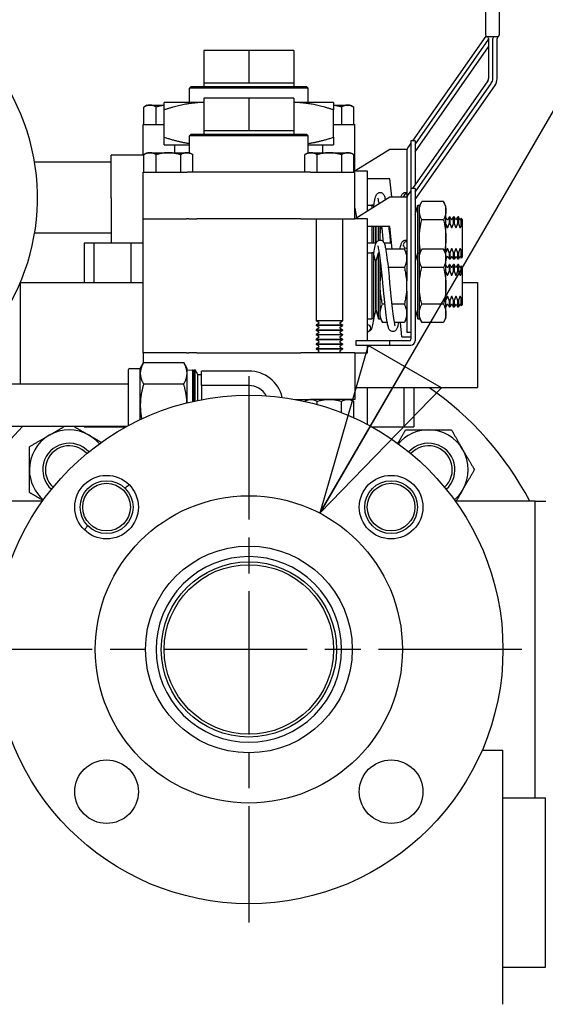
# Paper-space layout 'SHEET_1' of a CAD drawing. Header units: inches. Extents: x 4 to 540, y 12 to 340.
# Tile 28 of 118: x 81.45 to 87.65, y 147.7 to 159.32. Entities that reach past the tile are written whole.
import ezdxf

# ---------------------------------------------------------------- set-up
doc = ezdxf.new("R2010")
doc.units = ezdxf.units.IN
doc.header["$LTSCALE"] = 16
doc.header["$MEASUREMENT"] = 0
doc.linetypes.add('CHAIN', pattern=[0.7087, 0.4724, -0.0591, 0.1181, -0.0591])
doc.layers.get('0').update_dxf_attribs({"lineweight": 25})
doc.layers.get('DEFPOINTS').update_dxf_attribs({"lineweight": 25})
doc.layers.add('Center Mark(ANSI)', color=7, linetype='Continuous', lineweight=25)
doc.layers.add('DIMEN', color=7, linetype='Continuous', lineweight=25)
doc.styles.get("Standard").update_dxf_attribs({"font": 'arial.ttf'})
doc.dimstyles.new('DEFAULT-ANSI', dxfattribs={"dimscale": 16, "dimtxt": 0.125, "dimasz": 0.1875, "dimexe": 0.125, "dimexo": 0.0625, "dimgap": 0.031496, "dimtad": 0, "dimtih": 1, "dimtoh": 1, "dimrnd": 1e-08, "dimzin": 4, "dimdsep": 46, "dimtxsty": 'Standard', "dimblk": 'Filled-1', "dimcen": 0.09, "dimdle": 0.393701, "dimclrd": 256, "dimclre": 256, "dimclrt": 256, "dimadec": 0, "dimazin": 1, "dimtfac": 1.504, "dimtofl": 0, "dimtmove": 0, "dimatfit": 3, "dimldrblk": 'Filled-1', "dimfxl": 1, "dimtolj": 1, "dimtzin": 4, "dimlwd": 25, "dimlwe": 25, "dimarcsym": 0})
doc.dimstyles.new('DEFAULT-ANSI$7', dxfattribs={"dimscale": 16, "dimtxt": 0.125, "dimasz": 0.125, "dimexe": 0.125, "dimexo": 0.0625, "dimgap": 0.031496, "dimtad": 0, "dimtih": 1, "dimtoh": 1, "dimrnd": 1e-08, "dimzin": 4, "dimdsep": 46, "dimtxsty": 'Standard', "dimblk": 'Filled-1', "dimcen": 0.09, "dimdle": 0.393701, "dimclrd": 256, "dimclre": 256, "dimclrt": 256, "dimadec": 0, "dimazin": 1, "dimtfac": 1.504, "dimtofl": 0, "dimtmove": 0, "dimatfit": 3, "dimldrblk": 'Filled-1', "dimfxl": 1, "dimtolj": 1, "dimtzin": 4, "dimlwd": 25, "dimlwe": 25, "dimarcsym": 0})

# ---------------------------------------------------------------- blocks, each defined once
blk = doc.blocks.new('Filled-1')
at = {"color": 0}
for p, q in [((0, 0), (-1, 0.25)), ((-1, 0.25), (-1, -0.25)), ((-1, 0), (0, 0)), ((-1, -0.25), (0, 0))]:
    blk.add_line(p, q, dxfattribs=at)
at = {"color": 0, "flags": 128}
blk.add_lwpolyline([(-1, -0.25), (0, 0), (-1, 0.25), (-1, -0.25)], dxfattribs=at)
at = {"color": 0}
blk.add_solid([(-1, -0.25), (0, 0), (-1, 0.25), (-1, -0.25)], dxfattribs=at)
blk = doc.blocks.new('*D16')
at = {"layer": 'DEFPOINTS', "color": 0, "linetype": 'Continuous'}
for p in [(87.376, 151.891), (152.07, 151.891), (130.653, 102.969)]:
    blk.add_point(p, dxfattribs=at)
at = {"layer": 'DIMEN', "linetype": 'Continuous', "lineweight": 25}
for p, q in [((88.376, 151.891), (154.07, 151.891)), ((152.07, 148.891), (152.07, 128.955)), ((152.07, 105.969), (152.07, 125.905)), ((131.653, 102.969), (154.07, 102.969))]:
    blk.add_line(p, q, dxfattribs=at)
at = {"layer": 'DIMEN', "linetype": 'Continuous', "lineweight": 25, "xscale": 3, "yscale": 3, "zscale": 3}
for p, rotation in [((152.07, 151.891), 90), ((152.07, 102.969), 270)]:
    blk.add_blockref('Filled-1', p, dxfattribs=dict(at, rotation=rotation))
at = {"layer": 'DIMEN', "linetype": 'Continuous', "lineweight": 25, "insert": (148.666, 128.451), "char_height": 2, "attachment_point": 1}
blk.add_mtext('\\A1;48.92', dxfattribs=at)

psp = doc.layouts.new('SHEET_1')

# ---------------------------------------------------------------- linework, layer by layer
for p, q in [((86.948, 162.041), (86.948, 159.141)), ((87.108, 162.041), (87.108, 159.141)), ((86.951, 159.129), (86.086, 157.894)), ((86.116, 157.849), (86.983, 159.087)), ((87.088, 159.121), (86.968, 159.121)), ((86.983, 159.101), (86.983, 158.628)), ((87.033, 158.628), (87.033, 159.101)), ((87.083, 158.628), (87.083, 159.101)), ((83.623, 158.957), (83.623, 158.577)), ((84.153, 158.957), (83.623, 158.957)), ((84.153, 158.957), (84.153, 158.577)), ((84.683, 158.957), (84.153, 158.957)), ((84.683, 158.957), (84.683, 158.577)), ((86.116, 157.762), (86.983, 159)), ((86.974, 158.599), (86.086, 157.331)), ((83.473, 158.534), (83.453, 158.514)), ((84.853, 158.514), (83.453, 158.514)), ((83.453, 158.346), (83.453, 158.514)), ((83.473, 158.534), (84.833, 158.534)), ((83.622, 158.577), (83.623, 158.577)), ((83.622, 158.577), (83.622, 158.534)), ((83.623, 158.577), (83.87, 158.577)), ((83.87, 158.577), (83.906, 158.577)), ((83.906, 158.577), (84.153, 158.577)), ((84.153, 158.577), (84.4, 158.577)), ((84.4, 158.577), (84.436, 158.577)), ((84.436, 158.577), (84.683, 158.577)), ((84.683, 158.577), (84.683, 158.577)), ((84.683, 158.577), (84.683, 158.534)), ((84.833, 158.534), (84.853, 158.514)), ((84.853, 158.346), (84.853, 158.514)), ((86.116, 157.287), (87.015, 158.57)), ((86.116, 157.2), (87.056, 158.542)), ((83.623, 158.395), (83.623, 158.015)), ((84.153, 158.395), (83.623, 158.395)), ((84.153, 158.395), (84.153, 158.015)), ((84.683, 158.395), (84.153, 158.395)), ((84.683, 158.395), (84.683, 158.015)), ((82.953, 158.314), (82.914, 158.291)), ((82.914, 158.084), (82.914, 158.291)), ((82.953, 158.314), (83.153, 158.314)), ((83.058, 158.084), (83.058, 158.291)), ((83.623, 158.346), (83.153, 158.346)), ((83.153, 157.935), (83.153, 158.257)), ((85.153, 158.346), (84.683, 158.346)), ((85.153, 158.314), (85.353, 158.314)), ((85.153, 157.935), (85.153, 158.257)), ((85.247, 158.291), (85.247, 158.084)), ((85.353, 158.314), (85.391, 158.291)), ((85.391, 158.084), (85.391, 158.291)), ((82.903, 158.084), (83.153, 158.084)), ((82.903, 157.721), (82.903, 158.084)), ((83.622, 158.015), (83.623, 158.015)), ((83.622, 158.015), (83.622, 157.971)), ((83.623, 158.015), (83.87, 158.015)), ((83.87, 158.015), (83.906, 158.015)), ((83.906, 158.015), (84.153, 158.015)), ((84.153, 158.015), (84.4, 158.015)), ((84.4, 158.015), (84.436, 158.015)), ((84.436, 158.015), (84.683, 158.015)), ((84.683, 158.015), (84.683, 158.015)), ((84.683, 158.015), (84.683, 157.971)), ((85.153, 158.084), (85.403, 158.084)), ((85.403, 157.534), (85.403, 158.084)), ((83.473, 157.971), (83.453, 157.951)), ((84.853, 157.951), (83.453, 157.951)), ((83.453, 157.751), (83.453, 157.951)), ((83.473, 157.971), (84.833, 157.971)), ((84.833, 157.971), (84.853, 157.951)), ((84.853, 157.751), (84.853, 157.951)), ((86.116, 157.894), (86.066, 157.894)), ((86.066, 157.894), (86.066, 157.331)), ((86.116, 157.894), (86.116, 157.374)), ((83.153, 157.846), (83.453, 157.846)), ((83.278, 157.751), (83.278, 157.846)), ((84.853, 157.846), (85.153, 157.846)), ((85.028, 157.751), (85.028, 157.846)), ((85.416, 157.544), (85.816, 157.794)), ((85.816, 157.794), (86.021, 157.794)), ((86.066, 157.865), (86.034, 157.819)), ((82.528, 157.221), (82.528, 157.721)), ((82.914, 157.721), (82.528, 157.721)), ((82.953, 157.751), (82.914, 157.729)), ((82.914, 157.521), (82.914, 157.729)), ((82.953, 157.751), (83.203, 157.751)), ((83.058, 157.521), (83.058, 157.729)), ((83.203, 157.751), (83.453, 157.751)), ((83.347, 157.729), (83.347, 157.521)), ((83.453, 157.751), (83.491, 157.729)), ((83.491, 157.521), (83.491, 157.729)), ((84.853, 157.751), (84.814, 157.729)), ((84.814, 157.521), (84.814, 157.729)), ((84.853, 157.751), (85.103, 157.751)), ((84.958, 157.521), (84.958, 157.729)), ((85.103, 157.751), (85.353, 157.751)), ((85.247, 157.729), (85.247, 157.521)), ((85.353, 157.751), (85.391, 157.729)), ((85.391, 157.521), (85.391, 157.729)), ((86.016, 157.762), (86.016, 157.231)), ((82.528, 157.64), (81.624, 157.64)), ((85.416, 157.534), (85.416, 157.544)), ((82.903, 157.521), (83.426, 157.521)), ((82.903, 156.971), (82.903, 157.521)), ((83.538, 157.521), (83.426, 157.521)), ((84.767, 157.521), (83.538, 157.521)), ((84.879, 157.521), (84.767, 157.521)), ((84.879, 157.521), (85.403, 157.521)), ((85.391, 157.534), (85.403, 157.534)), ((85.553, 157.534), (85.403, 157.534)), ((85.403, 156.971), (85.403, 157.521)), ((85.553, 157.067), (85.553, 157.534)), ((85.816, 157.444), (85.553, 157.444)), ((85.839, 157.231), (85.816, 157.444)), ((86.116, 157.331), (86.066, 157.331)), ((86.066, 157.331), (86.066, 155.551)), ((86.116, 157.331), (86.116, 155.531)), ((82.528, 157.221), (82.528, 156.686)), ((85.416, 156.981), (85.816, 157.231)), ((85.816, 157.231), (86.021, 157.231)), ((86.016, 157.2), (86.016, 156.242)), ((86.066, 157.302), (86.034, 157.257)), ((85.403, 157.096), (85.425, 156.987)), ((85.553, 157.134), (85.603, 157.134)), ((85.603, 157.134), (85.603, 157.098)), ((85.623, 157.134), (85.603, 157.134)), ((85.603, 157.134), (85.603, 157.098)), ((85.623, 157.134), (85.623, 157.11)), ((85.628, 157.114), (85.623, 157.134)), ((86.116, 157.024), (86.146, 157.134)), ((86.146, 156.571), (86.146, 157.134)), ((86.146, 157.134), (86.166, 157.134)), ((86.166, 157.119), (86.193, 157.177)), ((86.166, 156.571), (86.166, 157.134)), ((86.452, 157.177), (86.193, 157.177)), ((86.479, 157.119), (86.452, 157.177)), ((86.479, 156.556), (86.479, 157.119)), ((82.903, 156.971), (83.415, 156.971)), ((82.903, 155.391), (82.903, 156.971)), ((82.903, 156.971), (83.415, 156.971)), ((83.443, 156.971), (83.415, 156.971)), ((83.443, 156.971), (83.538, 156.971)), ((84.767, 156.971), (83.538, 156.971)), ((84.767, 156.971), (84.879, 156.971)), ((84.879, 156.971), (85.403, 156.971)), ((84.946, 156.971), (84.946, 155.768)), ((85.259, 156.971), (85.259, 155.768)), ((85.553, 156.971), (85.403, 156.971)), ((85.416, 156.971), (85.416, 156.981)), ((85.553, 155.531), (85.553, 156.971)), ((86.452, 156.96), (86.193, 156.96)), ((86.491, 156.966), (86.479, 156.989)), ((86.504, 156.966), (86.52, 156.994)), ((86.52, 156.917), (86.52, 156.994)), ((86.526, 156.994), (86.52, 156.994)), ((86.526, 156.994), (86.526, 156.917)), ((86.541, 156.966), (86.526, 156.994)), ((86.554, 156.966), (86.57, 156.994)), ((86.57, 156.917), (86.57, 156.994)), ((86.576, 156.994), (86.57, 156.994)), ((86.576, 156.994), (86.576, 156.917)), ((86.591, 156.966), (86.576, 156.994)), ((86.604, 156.966), (86.62, 156.994)), ((86.62, 156.917), (86.62, 156.994)), ((86.626, 156.994), (86.62, 156.994)), ((86.626, 156.994), (86.626, 156.917)), ((86.641, 156.966), (86.626, 156.994)), ((86.654, 156.966), (86.661, 156.979)), ((86.661, 156.896), (86.661, 156.979)), ((86.673, 156.963), (86.661, 156.979)), ((86.673, 156.963), (86.673, 156.869)), ((85.816, 156.881), (85.553, 156.881)), ((85.603, 156.881), (85.603, 156.686)), ((85.603, 156.881), (85.603, 156.686)), ((85.623, 156.881), (85.623, 156.686)), ((85.653, 156.686), (85.653, 156.881)), ((85.653, 156.881), (85.653, 156.686)), ((85.683, 156.716), (85.683, 156.881)), ((85.703, 156.721), (85.703, 156.881)), ((85.845, 156.614), (85.816, 156.881)), ((86.52, 156.917), (86.526, 156.917)), ((86.57, 156.917), (86.576, 156.917)), ((86.62, 156.917), (86.626, 156.917)), ((86.673, 156.869), (86.673, 156.618)), ((82.528, 156.802), (81.624, 156.802)), ((82.207, 156.686), (82.207, 156.221)), ((82.323, 156.686), (82.207, 156.686)), ((82.323, 156.686), (82.323, 156.221)), ((82.758, 156.686), (82.323, 156.686)), ((82.758, 156.686), (82.758, 156.221)), ((82.903, 156.686), (82.758, 156.686)), ((85.656, 156.686), (85.553, 156.686)), ((85.837, 156.686), (85.749, 156.686)), ((85.989, 156.614), (85.768, 156.614)), ((86.016, 156.556), (85.989, 156.614)), ((86.166, 156.556), (86.193, 156.614)), ((86.452, 156.614), (86.193, 156.614)), ((86.479, 156.556), (86.452, 156.614)), ((86.673, 156.618), (86.673, 156.524)), ((85.553, 156.571), (85.603, 156.571)), ((85.603, 156.571), (85.603, 155.791)), ((85.623, 156.571), (85.603, 156.571)), ((85.603, 156.571), (85.603, 155.791)), ((85.623, 156.571), (85.623, 155.791)), ((85.653, 156.461), (85.623, 156.571)), ((85.653, 156.461), (85.683, 156.571)), ((85.683, 155.791), (85.683, 156.571)), ((85.683, 156.571), (85.695, 156.571)), ((85.703, 155.791), (85.703, 156.514)), ((86.116, 156.461), (86.146, 156.571)), ((86.146, 155.791), (86.146, 156.571)), ((86.146, 156.571), (86.166, 156.571)), ((86.166, 155.791), (86.166, 156.571)), ((86.479, 155.806), (86.479, 156.556)), ((86.491, 156.521), (86.479, 156.499)), ((86.504, 156.521), (86.52, 156.494)), ((86.526, 156.57), (86.52, 156.57)), ((86.52, 156.494), (86.52, 156.57)), ((86.526, 156.494), (86.52, 156.494)), ((86.526, 156.57), (86.526, 156.494)), ((86.541, 156.521), (86.526, 156.494)), ((86.554, 156.521), (86.57, 156.494)), ((86.576, 156.57), (86.57, 156.57)), ((86.57, 156.494), (86.57, 156.57)), ((86.576, 156.494), (86.57, 156.494)), ((86.576, 156.57), (86.576, 156.494)), ((86.591, 156.521), (86.576, 156.494)), ((86.604, 156.521), (86.62, 156.494)), ((86.626, 156.57), (86.62, 156.57)), ((86.62, 156.494), (86.62, 156.57)), ((86.626, 156.494), (86.62, 156.494)), ((86.626, 156.57), (86.626, 156.494)), ((86.641, 156.521), (86.626, 156.494)), ((86.654, 156.521), (86.661, 156.508)), ((86.661, 156.508), (86.661, 156.591)), ((86.673, 156.524), (86.661, 156.508)), ((85.653, 155.901), (85.653, 156.461)), ((85.653, 156.461), (85.653, 155.901)), ((85.989, 156.398), (85.796, 156.398)), ((86.116, 156.464), (86.116, 156.462)), ((86.452, 156.398), (86.193, 156.398)), ((86.491, 156.404), (86.479, 156.426)), ((86.504, 156.404), (86.52, 156.431)), ((86.52, 156.355), (86.52, 156.431)), ((86.526, 156.431), (86.52, 156.431)), ((86.526, 156.431), (86.526, 156.355)), ((86.541, 156.404), (86.526, 156.431)), ((86.554, 156.404), (86.57, 156.431)), ((86.57, 156.355), (86.57, 156.431)), ((86.576, 156.431), (86.57, 156.431)), ((86.576, 156.431), (86.576, 156.355)), ((86.591, 156.404), (86.576, 156.431)), ((86.604, 156.404), (86.62, 156.431)), ((86.62, 156.355), (86.62, 156.431)), ((86.626, 156.431), (86.62, 156.431)), ((86.626, 156.431), (86.626, 156.355)), ((86.641, 156.404), (86.626, 156.431)), ((86.654, 156.404), (86.661, 156.417)), ((86.661, 156.333), (86.661, 156.417)), ((86.673, 156.4), (86.661, 156.417)), ((86.673, 156.4), (86.673, 156.306)), ((86.52, 156.355), (86.526, 156.355)), ((86.57, 156.355), (86.576, 156.355)), ((86.62, 156.355), (86.626, 156.355)), ((86.673, 156.306), (86.673, 156.056)), ((81.453, 156.216), (81.453, 155.02)), ((81.455, 156.221), (82.903, 156.221)), ((86.016, 156.12), (86.016, 156.242)), ((86.673, 156.221), (86.853, 156.221)), ((86.853, 156.221), (86.853, 154.981)), ((86.016, 156.12), (86.016, 155.631)), ((86.661, 155.945), (86.661, 156.029)), ((86.673, 156.056), (86.673, 155.962)), ((85.759, 155.964), (85.73, 155.964)), ((85.989, 155.964), (85.839, 155.964)), ((86.452, 155.964), (86.193, 155.964)), ((86.491, 155.958), (86.479, 155.936)), ((86.504, 155.958), (86.52, 155.931)), ((86.526, 156.008), (86.52, 156.008)), ((86.52, 155.931), (86.52, 156.008)), ((86.526, 155.931), (86.52, 155.931)), ((86.526, 156.008), (86.526, 155.931)), ((86.541, 155.958), (86.526, 155.931)), ((86.554, 155.958), (86.57, 155.931)), ((86.576, 156.008), (86.57, 156.008)), ((86.57, 155.931), (86.57, 156.008)), ((86.576, 155.931), (86.57, 155.931)), ((86.576, 156.008), (86.576, 155.931)), ((86.591, 155.958), (86.576, 155.931)), ((86.604, 155.958), (86.62, 155.931)), ((86.626, 156.008), (86.62, 156.008)), ((86.62, 155.931), (86.62, 156.008)), ((86.626, 155.931), (86.62, 155.931)), ((86.626, 156.008), (86.626, 155.931)), ((86.641, 155.958), (86.626, 155.931)), ((86.654, 155.958), (86.661, 155.945)), ((86.673, 155.962), (86.661, 155.945)), ((85.653, 155.901), (85.623, 155.791)), ((85.653, 155.901), (85.683, 155.791)), ((85.703, 155.806), (85.73, 155.748)), ((86.016, 155.806), (85.989, 155.748)), ((86.116, 155.901), (86.146, 155.791)), ((86.166, 155.806), (86.193, 155.748)), ((86.479, 155.806), (86.452, 155.748)), ((85.259, 155.768), (84.946, 155.768)), ((84.977, 155.75), (84.946, 155.768)), ((84.977, 155.736), (84.946, 155.719)), ((84.946, 155.719), (85.259, 155.719)), ((84.946, 155.719), (84.946, 155.712)), ((85.259, 155.712), (84.946, 155.712)), ((84.977, 155.695), (84.946, 155.712)), ((84.977, 155.681), (84.946, 155.663)), ((85.229, 155.75), (85.259, 155.768)), ((85.229, 155.736), (85.259, 155.719)), ((85.229, 155.695), (85.259, 155.712)), ((85.229, 155.681), (85.259, 155.663)), ((85.259, 155.719), (85.259, 155.712)), ((85.553, 155.791), (85.603, 155.791)), ((85.623, 155.791), (85.603, 155.791)), ((85.683, 155.791), (85.703, 155.791)), ((85.787, 155.748), (85.73, 155.748)), ((85.989, 155.748), (85.868, 155.748)), ((85.96, 155.581), (85.942, 155.748)), ((86.146, 155.791), (86.166, 155.791)), ((86.452, 155.748), (86.193, 155.748)), ((84.946, 155.663), (85.259, 155.663)), ((84.946, 155.663), (84.946, 155.656)), ((85.259, 155.656), (84.946, 155.656)), ((84.977, 155.639), (84.946, 155.656)), ((84.977, 155.625), (84.946, 155.608)), ((84.946, 155.608), (85.259, 155.608)), ((84.946, 155.608), (84.946, 155.601)), ((85.259, 155.601), (84.946, 155.601)), ((84.977, 155.584), (84.946, 155.601)), ((84.977, 155.57), (84.946, 155.552)), ((85.229, 155.639), (85.259, 155.656)), ((85.229, 155.625), (85.259, 155.608)), ((85.229, 155.584), (85.259, 155.601)), ((85.229, 155.57), (85.259, 155.552)), ((85.259, 155.663), (85.259, 155.656)), ((85.259, 155.608), (85.259, 155.601)), ((85.96, 155.581), (86.046, 155.581)), ((86.036, 155.631), (86.016, 155.631)), ((86.046, 155.631), (86.036, 155.631)), ((86.066, 155.631), (86.046, 155.631)), ((86.046, 155.581), (86.066, 155.581)), ((84.946, 155.552), (85.259, 155.552)), ((84.946, 155.552), (84.946, 155.545)), ((85.259, 155.545), (84.946, 155.545)), ((84.977, 155.528), (84.946, 155.545)), ((84.977, 155.514), (84.946, 155.497)), ((84.946, 155.497), (85.259, 155.497)), ((84.946, 155.497), (84.946, 155.49)), ((85.259, 155.49), (84.946, 155.49)), ((84.977, 155.472), (84.946, 155.49)), ((84.977, 155.459), (84.946, 155.441)), ((85.229, 155.528), (85.259, 155.545)), ((85.229, 155.514), (85.259, 155.497)), ((85.229, 155.472), (85.259, 155.49)), ((85.229, 155.459), (85.259, 155.441)), ((85.259, 155.552), (85.259, 155.545)), ((85.259, 155.497), (85.259, 155.49)), ((85.816, 155.531), (85.416, 155.531)), ((85.416, 155.531), (85.416, 155.481)), ((85.416, 155.481), (85.816, 155.481)), ((85.553, 155.391), (85.553, 155.481)), ((85.816, 155.481), (85.816, 155.531)), ((86.046, 155.531), (85.816, 155.531)), ((85.816, 155.481), (86.066, 155.481)), ((83.415, 155.391), (82.903, 155.391)), ((83.415, 155.391), (82.903, 155.391)), ((82.903, 155.391), (82.903, 155.263)), ((83.415, 155.391), (83.443, 155.391)), ((83.538, 155.391), (83.443, 155.391)), ((83.538, 155.391), (84.767, 155.391)), ((84.879, 155.391), (84.767, 155.391)), ((85.403, 155.391), (84.879, 155.391)), ((84.946, 155.441), (85.259, 155.441)), ((84.946, 155.441), (84.946, 155.434)), ((85.259, 155.434), (84.946, 155.434)), ((84.977, 155.417), (84.946, 155.434)), ((84.977, 155.403), (84.956, 155.391)), ((85.229, 155.417), (85.259, 155.434)), ((85.229, 155.403), (85.25, 155.391)), ((85.259, 155.441), (85.259, 155.434)), ((85.403, 155.391), (85.553, 155.391)), ((85.403, 155.391), (85.403, 154.841)), ((82.871, 155.207), (82.91, 155.275)), ((82.91, 155.275), (83.384, 155.275)), ((83.423, 155.207), (83.384, 155.275)), ((82.733, 154.534), (82.733, 155.193)), ((82.747, 155.207), (82.871, 155.207)), ((82.871, 155.149), (82.871, 155.207)), ((82.871, 154.77), (82.871, 155.149)), ((83.423, 155.149), (83.423, 155.207)), ((83.423, 155.188), (83.489, 155.19)), ((83.423, 154.801), (83.423, 155.149)), ((83.489, 155.19), (83.489, 154.817)), ((83.505, 155.161), (83.489, 155.19)), ((83.505, 155.19), (83.517, 155.191)), ((83.505, 154.82), (83.505, 155.19)), ((83.517, 154.823), (83.517, 155.191)), ((83.55, 155.135), (83.517, 155.191)), ((83.55, 154.83), (83.55, 155.135)), ((83.55, 155.135), (83.593, 155.135)), ((83.593, 155.004), (83.593, 155.176)), ((84.153, 155.176), (83.593, 155.176)), ((82.733, 155.02), (75.231, 155.02)), ((82.91, 155.023), (83.384, 155.023)), ((83.593, 155.004), (83.593, 154.838)), ((84.153, 155.004), (83.593, 155.004)), ((85.403, 154.981), (86.853, 154.981)), ((85.548, 154.981), (85.548, 154.547)), ((85.982, 154.981), (85.982, 154.516)), ((86.099, 154.981), (86.099, 154.516)), ((82.871, 154.603), (82.871, 154.77)), ((84.698, 154.841), (84.767, 154.841)), ((84.767, 154.841), (84.879, 154.841)), ((84.853, 154.841), (84.814, 154.819)), ((84.814, 154.817), (84.814, 154.819)), ((85.403, 154.841), (84.879, 154.841)), ((84.958, 154.781), (84.958, 154.819)), ((85.247, 154.684), (85.247, 154.819)), ((85.353, 154.841), (85.391, 154.819)), ((85.391, 154.623), (85.391, 154.819)), ((82.707, 154.52), (75.231, 154.52)), ((82.207, 154.52), (82.207, 154.516)), ((82.323, 154.52), (82.323, 154.516)), ((82.207, 154.516), (82.323, 154.516)), ((82.323, 154.516), (82.7, 154.516)), ((85.605, 154.516), (85.982, 154.516)), ((85.982, 154.516), (86.099, 154.516)), ((81.716, 153.641), (80.773, 153.641)), ((87.533, 153.641), (86.589, 153.641)), ((87.533, 150.141), (87.533, 153.641)), ((87.533, 150.141), (87.533, 153.641)), ((87.533, 153.641), (87.658, 153.641)), ((86.908, 150.704), (87.153, 150.704)), ((87.153, 147.704), (87.153, 150.704)), ((87.153, 150.141), (87.653, 150.141)), ((87.653, 148.141), (87.653, 150.141)), ((87.153, 148.141), (87.653, 148.141))]:
    psp.add_line(p, q)
for centre, radius in [((84.153, 151.891), 3), ((82.473, 153.57), 0.375), ((85.832, 153.57), 0.375), ((82.473, 153.57), 0.312), ((82.473, 153.57), 0.281), ((85.832, 153.57), 0.312), ((85.832, 153.57), 0.281), ((84.153, 151.891), 1.813), ((84.153, 151.891), 1.22), ((84.153, 151.891), 1.034), ((84.153, 151.891), 1), ((82.473, 150.212), 0.375), ((85.832, 150.212), 0.375)]:
    psp.add_circle(centre, radius)
for centre, radius, start, end in [((79.095, 157.221), 2.563, 300.7987, 239.2013), ((86.968, 159.141), 0.02, 180, 270), ((86.968, 159.141), 0.02, 180, 262.8192), ((86.963, 159.101), 0.02, 0, 82.8192), ((87.053, 159.101), 0.02, 90, 180), ((87.103, 159.101), 0.02, 112.0243, 180), ((87.088, 159.141), 0.02, 270, 0), ((87.088, 159.138), 0.02, 292.0243, 0), ((86.933, 158.628), 0.05, 325, 0), ((86.933, 158.628), 0.1, 325, 0), ((86.933, 158.628), 0.15, 325, 0), ((86.116, 157.762), 0.1, 145, 180), ((86.116, 157.2), 0.1, 145, 180), ((86.498, 156.97), 0.00722, 210, 330), ((86.548, 156.97), 0.00722, 210, 330), ((86.598, 156.97), 0.00722, 210, 330), ((86.648, 156.97), 0.00722, 210, 330), ((86.498, 156.517), 0.00722, 30, 150), ((86.548, 156.517), 0.00722, 30, 150), ((86.598, 156.517), 0.00722, 30, 150), ((86.648, 156.517), 0.00722, 30, 150), ((86.498, 156.408), 0.00722, 210, 330), ((86.548, 156.408), 0.00722, 210, 330), ((86.598, 156.408), 0.00722, 210, 330), ((86.648, 156.408), 0.00722, 210, 330), ((86.498, 155.954), 0.00722, 30, 150), ((86.548, 155.954), 0.00722, 30, 150), ((86.598, 155.954), 0.00722, 30, 150), ((86.648, 155.954), 0.00722, 30, 150), ((84.973, 155.743), 0.00802, 300, 60), ((84.973, 155.688), 0.00802, 300, 60), ((85.233, 155.743), 0.00802, 120, 240), ((85.233, 155.688), 0.00802, 120, 240), ((85.553, 155.681), 0.04, 0, 90), ((85.553, 155.681), 0.04, 270, 0), ((84.973, 155.632), 0.00802, 300, 60), ((84.973, 155.577), 0.00802, 300, 60), ((85.233, 155.632), 0.00802, 120, 240), ((85.233, 155.577), 0.00802, 120, 240), ((84.973, 155.521), 0.00802, 300, 60), ((84.973, 155.465), 0.00802, 300, 60), ((85.233, 155.521), 0.00802, 120, 240), ((85.233, 155.465), 0.00802, 120, 240), ((86.046, 155.551), 0.02, 270, 0), ((86.066, 155.531), 0.05, 270, 0), ((84.973, 155.41), 0.00802, 300, 60), ((85.233, 155.41), 0.00802, 120, 240), ((82.747, 155.193), 0.0143, 90, 180), ((84.153, 154.77), 0.406, 13.5233, 90), ((84.153, 154.77), 0.235, 29.1074, 90), ((84.153, 151.891), 3.75, 27.8181, 55.4872), ((84.153, 151.891), 3.75, 135.4898, 152.1819), ((82.031, 154.012), 0.469, 120, 180), ((82.031, 154.012), 0.469, 60, 120), ((82.031, 154.012), 0.469, 40.5192, 60), ((86.274, 154.012), 0.469, 90, 139.4808), ((86.274, 154.012), 0.469, 30, 90), ((82.031, 154.012), 0.312, 42.0145, 227.9855), ((82.031, 154.012), 0.281, 42.3133, 227.6867), ((86.274, 154.012), 0.312, 312.0145, 137.9855), ((86.274, 154.012), 0.281, 312.3133, 137.6867), ((86.274, 154.012), 0.469, 330, 30), ((82.031, 154.012), 0.469, 180, 229.4808), ((84.153, 151.891), 2.4, 126.0113, 127.5192), ((86.274, 154.012), 0.469, 310.5192, 330), ((84.153, 151.891), 2.4, 142.4808, 143.9887), ((84.153, 151.891), 1.095, 315, 135), ((84.153, 151.891), 1.095, 135, 315)]:
    psp.add_arc(centre, radius, start, end)
for centre, end_param in [((86.016, 157.225), 6.128947), ((86.016, 156.663), 7.853982)]:
    psp.add_ellipse(centre, major_axis=(-0.04, 0), ratio=0.963163, start_param=4.712389, end_param=end_param)
for points, knots in [([(86.948, 159.141), (86.948, 159.141), (86.948, 159.141), (86.948, 159.141), (86.948, 159.141), (86.948, 159.141), (86.948, 159.141), (86.948, 159.141), (86.948, 159.141), (86.948, 159.141), (86.948, 159.141), (86.948, 159.141), (86.948, 159.141), (86.948, 159.141), (86.948, 159.141), (86.948, 159.141)], [0, 0, 0, 0, 0.00216916, 0.00216916, 0.00216916, 0.0088122, 0.0088122, 0.0088122, 0.01355723, 0.01355723, 0.01355723, 0.01694654, 0.01694654, 0.01694654, 0.01936747, 0.01936747, 0.01936747, 0.01936747]), ([(87.108, 159.138), (87.108, 159.138), (87.108, 159.139), (87.108, 159.14), (87.108, 159.14), (87.108, 159.141), (87.108, 159.141)], [0.09217661, 0.09217661, 0.09217661, 0.09217661, 0.1084094, 0.1084094, 0.1084094, 0.12354926, 0.12354926, 0.12354926, 0.12354926]), ([(85.628, 157.116), (85.628, 157.119), (85.628, 157.122), (85.634, 157.161), (85.64, 157.192), (85.648, 157.227), (85.651, 157.237), (85.658, 157.254), (85.662, 157.26), (85.67, 157.27), (85.674, 157.273), (85.682, 157.279), (85.686, 157.281), (85.698, 157.284), (85.706, 157.284), (85.719, 157.281), (85.724, 157.278), (85.734, 157.272), (85.737, 157.268), (85.744, 157.259), (85.747, 157.254), (85.755, 157.235), (85.759, 157.221), (85.763, 157.201), (85.764, 157.2), (85.764, 157.199)], [1.991211, 1.991211, 1.991211, 1.991211, 2.025578, 2.025578, 2.44551, 2.44551, 2.670581, 2.670581, 2.823224, 2.823224, 2.895848, 2.895848, 2.950733, 2.950733, 3.033936, 3.033936, 3.107069, 3.107069, 3.188342, 3.188342, 3.308874, 3.308874, 3.622949, 3.622949, 3.639195, 3.639195, 3.639195, 3.639195]), ([(85.691, 157.153), (85.69, 157.159), (85.689, 157.165), (85.686, 157.182), (85.684, 157.192), (85.68, 157.207), (85.678, 157.213), (85.677, 157.216), (85.676, 157.217), (85.676, 157.217)], [6.6483784, 6.6483784, 6.6483784, 6.6483784, 6.7346833, 6.7346833, 6.9247407, 6.9247407, 7.0981342, 7.0981342, 7.1649858, 7.1649858, 7.1649858, 7.1649858]), ([(85.95, 157.231), (85.953, 157.242), (85.956, 157.251), (85.967, 157.267), (85.972, 157.273), (85.985, 157.28), (85.989, 157.282), (86.002, 157.284), (86.009, 157.284), (86.016, 157.282)], [10.6570203, 10.6570203, 10.6570203, 10.6570203, 10.8879764, 10.8879764, 11.0106954, 11.0106954, 11.0708077, 11.0708077, 11.1517068, 11.1517068, 11.1517068, 11.1517068]), ([(85.742, 156.699), (85.739, 156.728), (85.736, 156.757), (85.731, 156.818), (85.728, 156.85), (85.724, 156.881)], [5.2999157, 5.2999157, 5.2999157, 5.2999157, 5.5190162, 5.5190162, 5.7669197, 5.7669197, 5.7669197, 5.7669197]), ([(85.804, 156.881), (85.805, 156.871), (85.806, 156.862), (85.811, 156.817), (85.814, 156.78), (85.82, 156.724), (85.821, 156.705), (85.823, 156.686)], [4.7070475, 4.7070475, 4.7070475, 4.7070475, 4.7829291, 4.7829291, 5.0614053, 5.0614053, 5.20797, 5.20797, 5.20797, 5.20797]), ([(86.491, 156.875), (86.492, 156.874), (86.492, 156.873), (86.494, 156.871), (86.495, 156.87), (86.496, 156.869), (86.497, 156.869), (86.498, 156.869), (86.499, 156.869), (86.501, 156.87), (86.502, 156.871), (86.503, 156.873), (86.504, 156.874), (86.504, 156.875)], [0.01991962, 0.01991962, 0.01991962, 0.01991962, 0.02347909, 0.02347909, 0.0265162, 0.0265162, 0.02874734, 0.02874734, 0.03097849, 0.03097849, 0.0340156, 0.0340156, 0.03757507, 0.03757507, 0.03757507, 0.03757507]), ([(86.541, 156.875), (86.542, 156.874), (86.542, 156.873), (86.544, 156.871), (86.545, 156.87), (86.546, 156.869), (86.547, 156.869), (86.548, 156.869), (86.549, 156.869), (86.551, 156.87), (86.552, 156.871), (86.553, 156.873), (86.554, 156.874), (86.554, 156.875)], [0.01991962, 0.01991962, 0.01991962, 0.01991962, 0.02347909, 0.02347909, 0.0265162, 0.0265162, 0.02874734, 0.02874734, 0.03097849, 0.03097849, 0.0340156, 0.0340156, 0.03757507, 0.03757507, 0.03757507, 0.03757507]), ([(86.591, 156.875), (86.592, 156.874), (86.592, 156.873), (86.594, 156.871), (86.595, 156.87), (86.596, 156.869), (86.597, 156.869), (86.598, 156.869), (86.599, 156.869), (86.601, 156.87), (86.602, 156.871), (86.603, 156.873), (86.604, 156.874), (86.604, 156.875)], [0.01991962, 0.01991962, 0.01991962, 0.01991962, 0.02347909, 0.02347909, 0.0265162, 0.0265162, 0.02874734, 0.02874734, 0.03097849, 0.03097849, 0.0340156, 0.0340156, 0.03757507, 0.03757507, 0.03757507, 0.03757507]), ([(86.641, 156.875), (86.642, 156.874), (86.642, 156.873), (86.644, 156.871), (86.645, 156.87), (86.646, 156.869), (86.647, 156.869), (86.648, 156.869), (86.649, 156.869), (86.651, 156.87), (86.652, 156.871), (86.653, 156.873), (86.654, 156.874), (86.654, 156.875)], [0.01991962, 0.01991962, 0.01991962, 0.01991962, 0.02347909, 0.02347909, 0.0265162, 0.0265162, 0.02874734, 0.02874734, 0.03097849, 0.03097849, 0.0340156, 0.0340156, 0.03757507, 0.03757507, 0.03757507, 0.03757507]), ([(85.628, 156.553), (85.628, 156.556), (85.628, 156.559), (85.634, 156.599), (85.64, 156.629), (85.648, 156.665), (85.651, 156.675), (85.658, 156.691), (85.662, 156.698), (85.67, 156.708), (85.674, 156.711), (85.682, 156.716), (85.686, 156.718), (85.698, 156.721), (85.706, 156.722), (85.719, 156.718), (85.724, 156.716), (85.734, 156.709), (85.737, 156.705), (85.744, 156.697), (85.747, 156.691), (85.755, 156.673), (85.759, 156.658), (85.767, 156.622), (85.771, 156.601), (85.78, 156.54), (85.786, 156.494), (85.797, 156.396), (85.802, 156.343), (85.811, 156.254), (85.814, 156.217), (85.823, 156.127), (85.828, 156.073), (85.838, 155.972), (85.843, 155.924), (85.853, 155.84), (85.859, 155.803), (85.868, 155.746), (85.873, 155.724), (85.878, 155.71), (85.879, 155.708), (85.879, 155.708)], [1.991211, 1.991211, 1.991211, 1.991211, 2.025578, 2.025578, 2.44551, 2.44551, 2.670581, 2.670581, 2.823224, 2.823224, 2.895848, 2.895848, 2.950733, 2.950733, 3.033936, 3.033936, 3.107069, 3.107069, 3.188342, 3.188342, 3.308874, 3.308874, 3.622949, 3.622949, 3.907914, 3.907914, 4.361939, 4.361939, 4.782929, 4.782929, 5.061405, 5.061405, 5.473168, 5.473168, 5.87964, 5.87964, 6.282777, 6.282777, 6.674808, 6.674808, 6.813868, 6.813868, 6.813868, 6.813868]), ([(85.918, 155.748), (85.914, 155.727), (85.911, 155.709), (85.903, 155.683), (85.899, 155.674), (85.889, 155.659), (85.886, 155.655), (85.876, 155.648), (85.872, 155.645), (85.859, 155.641), (85.851, 155.64), (85.837, 155.643), (85.832, 155.646), (85.823, 155.652), (85.819, 155.656), (85.812, 155.664), (85.809, 155.669), (85.801, 155.686), (85.798, 155.699), (85.79, 155.732), (85.786, 155.752), (85.777, 155.812), (85.771, 155.858), (85.76, 155.956), (85.755, 156.008), (85.744, 156.114), (85.739, 156.169), (85.729, 156.276), (85.723, 156.329), (85.713, 156.427), (85.708, 156.472), (85.698, 156.55), (85.693, 156.583), (85.686, 156.62), (85.684, 156.63), (85.68, 156.645), (85.678, 156.65), (85.677, 156.654), (85.676, 156.654), (85.676, 156.654)], [2.596304, 2.596304, 2.596304, 2.596304, 2.894411, 2.894411, 3.133333, 3.133333, 3.229516, 3.229516, 3.29826, 3.29826, 3.382722, 3.382722, 3.454894, 3.454894, 3.533483, 3.533483, 3.64817, 3.64817, 3.936694, 3.936694, 4.220198, 4.220198, 4.685278, 4.685278, 5.106471, 5.106471, 5.519016, 5.519016, 5.928727, 5.928727, 6.3349, 6.3349, 6.734683, 6.734683, 6.924741, 6.924741, 7.098134, 7.098134, 7.164986, 7.164986, 7.164986, 7.164986]), ([(85.937, 156.614), (85.941, 156.636), (85.945, 156.654), (85.953, 156.68), (85.956, 156.689), (85.967, 156.704), (85.972, 156.71), (85.985, 156.717), (85.989, 156.719), (86.002, 156.722), (86.009, 156.721), (86.016, 156.719)], [10.3497526, 10.3497526, 10.3497526, 10.3497526, 10.6562812, 10.6562812, 10.8879764, 10.8879764, 11.0106954, 11.0106954, 11.0708077, 11.0708077, 11.1517068, 11.1517068, 11.1517068, 11.1517068]), ([(86.504, 156.612), (86.504, 156.613), (86.503, 156.614), (86.502, 156.616), (86.501, 156.617), (86.499, 156.618), (86.498, 156.618), (86.497, 156.618), (86.496, 156.618), (86.495, 156.617), (86.494, 156.616), (86.492, 156.614), (86.492, 156.613), (86.491, 156.612)], [0.01991962, 0.01991962, 0.01991962, 0.01991962, 0.02347909, 0.02347909, 0.0265162, 0.0265162, 0.02874734, 0.02874734, 0.03097849, 0.03097849, 0.0340156, 0.0340156, 0.03757507, 0.03757507, 0.03757507, 0.03757507]), ([(86.554, 156.612), (86.554, 156.613), (86.553, 156.614), (86.552, 156.616), (86.551, 156.617), (86.549, 156.618), (86.548, 156.618), (86.547, 156.618), (86.546, 156.618), (86.545, 156.617), (86.544, 156.616), (86.542, 156.614), (86.542, 156.613), (86.541, 156.612)], [0.01991962, 0.01991962, 0.01991962, 0.01991962, 0.02347909, 0.02347909, 0.0265162, 0.0265162, 0.02874734, 0.02874734, 0.03097849, 0.03097849, 0.0340156, 0.0340156, 0.03757507, 0.03757507, 0.03757507, 0.03757507]), ([(86.604, 156.612), (86.604, 156.613), (86.603, 156.614), (86.602, 156.616), (86.601, 156.617), (86.599, 156.618), (86.598, 156.618), (86.597, 156.618), (86.596, 156.618), (86.595, 156.617), (86.594, 156.616), (86.592, 156.614), (86.592, 156.613), (86.591, 156.612)], [0.01991962, 0.01991962, 0.01991962, 0.01991962, 0.02347909, 0.02347909, 0.0265162, 0.0265162, 0.02874734, 0.02874734, 0.03097849, 0.03097849, 0.0340156, 0.0340156, 0.03757507, 0.03757507, 0.03757507, 0.03757507]), ([(86.654, 156.612), (86.654, 156.613), (86.653, 156.614), (86.652, 156.616), (86.651, 156.617), (86.649, 156.618), (86.648, 156.618), (86.647, 156.618), (86.646, 156.618), (86.645, 156.617), (86.644, 156.616), (86.642, 156.614), (86.642, 156.613), (86.641, 156.612)], [0.01991962, 0.01991962, 0.01991962, 0.01991962, 0.02347909, 0.02347909, 0.0265162, 0.0265162, 0.02874734, 0.02874734, 0.03097849, 0.03097849, 0.0340156, 0.0340156, 0.03757507, 0.03757507, 0.03757507, 0.03757507]), ([(86.491, 156.313), (86.492, 156.311), (86.492, 156.31), (86.494, 156.308), (86.495, 156.307), (86.496, 156.307), (86.497, 156.306), (86.498, 156.306), (86.499, 156.307), (86.501, 156.307), (86.502, 156.308), (86.503, 156.31), (86.504, 156.311), (86.504, 156.313)], [0.01991962, 0.01991962, 0.01991962, 0.01991962, 0.02347909, 0.02347909, 0.0265162, 0.0265162, 0.02874734, 0.02874734, 0.03097849, 0.03097849, 0.0340156, 0.0340156, 0.03757507, 0.03757507, 0.03757507, 0.03757507]), ([(86.541, 156.313), (86.542, 156.311), (86.542, 156.31), (86.544, 156.308), (86.545, 156.307), (86.546, 156.307), (86.547, 156.306), (86.548, 156.306), (86.549, 156.307), (86.551, 156.307), (86.552, 156.308), (86.553, 156.31), (86.554, 156.311), (86.554, 156.313)], [0.01991962, 0.01991962, 0.01991962, 0.01991962, 0.02347909, 0.02347909, 0.0265162, 0.0265162, 0.02874734, 0.02874734, 0.03097849, 0.03097849, 0.0340156, 0.0340156, 0.03757507, 0.03757507, 0.03757507, 0.03757507]), ([(86.591, 156.313), (86.592, 156.311), (86.592, 156.31), (86.594, 156.308), (86.595, 156.307), (86.596, 156.307), (86.597, 156.306), (86.598, 156.306), (86.599, 156.307), (86.601, 156.307), (86.602, 156.308), (86.603, 156.31), (86.604, 156.311), (86.604, 156.313)], [0.01991962, 0.01991962, 0.01991962, 0.01991962, 0.02347909, 0.02347909, 0.0265162, 0.0265162, 0.02874734, 0.02874734, 0.03097849, 0.03097849, 0.0340156, 0.0340156, 0.03757507, 0.03757507, 0.03757507, 0.03757507]), ([(86.641, 156.313), (86.642, 156.311), (86.642, 156.31), (86.644, 156.308), (86.645, 156.307), (86.646, 156.307), (86.647, 156.306), (86.648, 156.306), (86.649, 156.307), (86.651, 156.307), (86.652, 156.308), (86.653, 156.31), (86.654, 156.311), (86.654, 156.313)], [0.01991962, 0.01991962, 0.01991962, 0.01991962, 0.02347909, 0.02347909, 0.0265162, 0.0265162, 0.02874734, 0.02874734, 0.03097849, 0.03097849, 0.0340156, 0.0340156, 0.03757507, 0.03757507, 0.03757507, 0.03757507]), ([(86.504, 156.05), (86.504, 156.051), (86.503, 156.052), (86.502, 156.054), (86.501, 156.055), (86.499, 156.055), (86.498, 156.056), (86.497, 156.056), (86.496, 156.055), (86.495, 156.055), (86.494, 156.054), (86.492, 156.052), (86.492, 156.051), (86.491, 156.05)], [0.01991962, 0.01991962, 0.01991962, 0.01991962, 0.02347909, 0.02347909, 0.0265162, 0.0265162, 0.02874734, 0.02874734, 0.03097849, 0.03097849, 0.0340156, 0.0340156, 0.03757507, 0.03757507, 0.03757507, 0.03757507]), ([(86.554, 156.05), (86.554, 156.051), (86.553, 156.052), (86.552, 156.054), (86.551, 156.055), (86.549, 156.055), (86.548, 156.056), (86.547, 156.056), (86.546, 156.055), (86.545, 156.055), (86.544, 156.054), (86.542, 156.052), (86.542, 156.051), (86.541, 156.05)], [0.01991962, 0.01991962, 0.01991962, 0.01991962, 0.02347909, 0.02347909, 0.0265162, 0.0265162, 0.02874734, 0.02874734, 0.03097849, 0.03097849, 0.0340156, 0.0340156, 0.03757507, 0.03757507, 0.03757507, 0.03757507]), ([(86.604, 156.05), (86.604, 156.051), (86.603, 156.052), (86.602, 156.054), (86.601, 156.055), (86.599, 156.055), (86.598, 156.056), (86.597, 156.056), (86.596, 156.055), (86.595, 156.055), (86.594, 156.054), (86.592, 156.052), (86.592, 156.051), (86.591, 156.05)], [0.01991962, 0.01991962, 0.01991962, 0.01991962, 0.02347909, 0.02347909, 0.0265162, 0.0265162, 0.02874734, 0.02874734, 0.03097849, 0.03097849, 0.0340156, 0.0340156, 0.03757507, 0.03757507, 0.03757507, 0.03757507]), ([(86.654, 156.05), (86.654, 156.051), (86.653, 156.052), (86.652, 156.054), (86.651, 156.055), (86.649, 156.055), (86.648, 156.056), (86.647, 156.056), (86.646, 156.055), (86.645, 156.055), (86.644, 156.054), (86.642, 156.052), (86.642, 156.051), (86.641, 156.05)], [0.01991962, 0.01991962, 0.01991962, 0.01991962, 0.02347909, 0.02347909, 0.0265162, 0.0265162, 0.02874734, 0.02874734, 0.03097849, 0.03097849, 0.0340156, 0.0340156, 0.03757507, 0.03757507, 0.03757507, 0.03757507]), ([(85.628, 155.811), (85.626, 155.794), (85.623, 155.778), (85.616, 155.732), (85.61, 155.707), (85.601, 155.679), (85.598, 155.671), (85.589, 155.658), (85.585, 155.654), (85.576, 155.647), (85.572, 155.645), (85.563, 155.642), (85.558, 155.641), (85.553, 155.641)], [10.442474, 10.442474, 10.442474, 10.442474, 10.62786, 10.62786, 11.05223, 11.05223, 11.244438, 11.244438, 11.344809, 11.344809, 11.398705, 11.398705, 11.454923, 11.454923, 11.454923, 11.454923])]:
    psp.add_open_spline(points, degree=3, knots=knots)
for points, weights in [([(83.058, 158.291), (82.986, 158.333), (82.914, 158.291)], [1, 1.15455095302, 1]), ([(83.153, 158.311), (83.108, 158.306), (83.058, 158.291)], [1.01753484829, 1.02431575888, 1]), ([(83.623, 158.346), (83.405, 158.341), (83.153, 158.257)], [1.00444159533, 1.03558623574, 1]), ([(83.153, 158.257), (83.153, 158.346), (83.153, 158.346)], [1, 1.0379548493, 1]), ([(85.153, 158.257), (84.901, 158.341), (84.683, 158.346)], [1, 1.03558623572, 1.00444159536]), ([(85.153, 158.346), (85.153, 158.346), (85.153, 158.257)], [1, 1.0379548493, 1]), ([(85.247, 158.291), (85.197, 158.306), (85.153, 158.311)], [1, 1.02431575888, 1.01753484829]), ([(85.391, 158.291), (85.319, 158.333), (85.247, 158.291)], [1, 1.15455095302, 1]), ([(83.153, 157.935), (83.312, 157.882), (83.453, 157.861)], [1, 1.02215563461, 1.01844515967]), ([(83.153, 157.846), (83.153, 157.846), (83.153, 157.935)], [1, 1.0379548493, 1]), ([(84.853, 157.861), (84.994, 157.882), (85.153, 157.935)], [1.01844515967, 1.02215563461, 1]), ([(85.153, 157.935), (85.153, 157.846), (85.153, 157.846)], [1, 1.0379548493, 1]), ([(83.058, 157.729), (82.986, 157.77), (82.914, 157.729)], [1, 1.15455095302, 1]), ([(83.203, 157.751), (83.136, 157.751), (83.058, 157.729)], [1, 1.03802697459, 1]), ([(83.347, 157.729), (83.27, 157.751), (83.203, 157.751)], [1, 1.03802697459, 1]), ([(83.491, 157.729), (83.419, 157.77), (83.347, 157.729)], [1, 1.15455095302, 1]), ([(84.958, 157.729), (84.886, 157.77), (84.814, 157.729)], [1, 1.15455095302, 1]), ([(85.103, 157.751), (85.036, 157.751), (84.958, 157.729)], [1, 1.03802697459, 1]), ([(85.247, 157.729), (85.17, 157.751), (85.103, 157.751)], [1, 1.03802697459, 1]), ([(85.391, 157.729), (85.319, 157.77), (85.247, 157.729)], [1, 1.15455095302, 1]), ([(86.193, 156.96), (86.142, 157.068), (86.193, 157.177)], [1, 1.15470053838, 1]), ([(86.452, 157.177), (86.502, 157.068), (86.452, 156.96)], [1, 1.15470053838, 1]), ([(86.18, 156.587), (86.148, 156.768), (86.193, 156.96)], [1.03430988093, 1.13504936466, 1]), ([(86.452, 156.96), (86.496, 156.768), (86.464, 156.587)], [1, 1.13504936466, 1.03430988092]), ([(85.703, 156.721), (85.701, 156.799), (85.714, 156.881)], [1.07637742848, 1.08309703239, 1.04340299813]), ([(86.479, 156.91), (86.486, 156.892), (86.491, 156.875)], [1.00108920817, 1.00330746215, 1]), ([(86.504, 156.875), (86.511, 156.895), (86.52, 156.917)], [1, 1.00395941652, 1]), ([(86.526, 156.917), (86.535, 156.895), (86.541, 156.875)], [1, 1.00395941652, 1]), ([(86.554, 156.875), (86.561, 156.895), (86.57, 156.917)], [1, 1.00395941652, 1]), ([(86.576, 156.917), (86.585, 156.895), (86.591, 156.875)], [1, 1.00395941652, 1]), ([(86.604, 156.875), (86.611, 156.895), (86.62, 156.917)], [1, 1.00395941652, 1]), ([(86.626, 156.917), (86.635, 156.895), (86.641, 156.875)], [1, 1.00395941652, 1]), ([(86.654, 156.875), (86.657, 156.885), (86.661, 156.896)], [1, 1.00100414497, 1]), ([(86.661, 156.896), (86.668, 156.882), (86.673, 156.869)], [1, 1.00173233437, 1]), ([(85.989, 156.614), (86.039, 156.506), (85.989, 156.398)], [1, 1.15470053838, 1]), ([(86.193, 156.398), (86.142, 156.506), (86.193, 156.614)], [1, 1.15470053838, 1]), ([(86.452, 156.614), (86.502, 156.506), (86.452, 156.398)], [1, 1.15470053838, 1]), ([(86.491, 156.612), (86.486, 156.595), (86.479, 156.577)], [1, 1.00330746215, 1.00108920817]), ([(86.52, 156.57), (86.511, 156.592), (86.504, 156.612)], [1, 1.00395941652, 1]), ([(86.541, 156.612), (86.535, 156.592), (86.526, 156.57)], [1, 1.00395941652, 1]), ([(86.57, 156.57), (86.561, 156.592), (86.554, 156.612)], [1, 1.00395941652, 1]), ([(86.591, 156.612), (86.585, 156.592), (86.576, 156.57)], [1, 1.00395941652, 1]), ([(86.62, 156.57), (86.611, 156.592), (86.604, 156.612)], [1, 1.00395941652, 1]), ([(86.641, 156.612), (86.635, 156.592), (86.626, 156.57)], [1, 1.00395941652, 1]), ([(86.661, 156.591), (86.657, 156.602), (86.654, 156.612)], [1, 1.00100414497, 1]), ([(86.673, 156.618), (86.668, 156.605), (86.661, 156.591)], [1, 1.00173233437, 1]), ([(85.711, 156.449), (85.702, 156.482), (85.703, 156.513)], [1.05363547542, 1.08042610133, 1.07695133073]), ([(85.989, 156.398), (86.039, 156.181), (85.989, 155.964)], [1, 1.15470053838, 1]), ([(86.193, 155.964), (86.142, 156.181), (86.193, 156.398)], [1, 1.15470053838, 1]), ([(86.452, 156.398), (86.502, 156.181), (86.452, 155.964)], [1, 1.15470053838, 1]), ([(85.73, 155.964), (85.683, 156.164), (85.721, 156.355)], [1, 1.14110143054, 1.02480732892]), ([(86.479, 156.347), (86.486, 156.329), (86.491, 156.313)], [1.00108920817, 1.00330746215, 1]), ([(86.504, 156.313), (86.511, 156.332), (86.52, 156.355)], [1, 1.00395941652, 1]), ([(86.526, 156.355), (86.535, 156.332), (86.541, 156.313)], [1, 1.00395941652, 1]), ([(86.554, 156.313), (86.561, 156.332), (86.57, 156.355)], [1, 1.00395941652, 1]), ([(86.576, 156.355), (86.585, 156.332), (86.591, 156.313)], [1, 1.00395941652, 1]), ([(86.604, 156.313), (86.611, 156.332), (86.62, 156.355)], [1, 1.00395941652, 1]), ([(86.626, 156.355), (86.635, 156.332), (86.641, 156.313)], [1, 1.00395941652, 1]), ([(86.654, 156.313), (86.657, 156.323), (86.661, 156.333)], [1, 1.00100414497, 1]), ([(86.661, 156.333), (86.668, 156.319), (86.673, 156.306)], [1, 1.00173233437, 1]), ([(86.491, 156.05), (86.486, 156.033), (86.479, 156.015)], [1, 1.00330746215, 1.00108920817]), ([(86.52, 156.008), (86.511, 156.03), (86.504, 156.05)], [1, 1.00395941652, 1]), ([(86.541, 156.05), (86.535, 156.03), (86.526, 156.008)], [1, 1.00395941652, 1]), ([(86.57, 156.008), (86.561, 156.03), (86.554, 156.05)], [1, 1.00395941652, 1]), ([(86.591, 156.05), (86.585, 156.03), (86.576, 156.008)], [1, 1.00395941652, 1]), ([(86.62, 156.008), (86.611, 156.03), (86.604, 156.05)], [1, 1.00395941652, 1]), ([(86.641, 156.05), (86.635, 156.03), (86.626, 156.008)], [1, 1.00395941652, 1]), ([(86.661, 156.029), (86.657, 156.04), (86.654, 156.05)], [1, 1.00100414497, 1]), ([(86.673, 156.056), (86.668, 156.043), (86.661, 156.029)], [1, 1.00173233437, 1]), ([(85.73, 155.748), (85.679, 155.856), (85.73, 155.964)], [1, 1.15470053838, 1]), ([(85.989, 155.964), (86.039, 155.856), (85.989, 155.748)], [1, 1.15470053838, 1]), ([(86.193, 155.748), (86.142, 155.856), (86.193, 155.964)], [1, 1.15470053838, 1]), ([(86.452, 155.964), (86.502, 155.856), (86.452, 155.748)], [1, 1.15470053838, 1]), ([(82.91, 155.275), (82.871, 155.207), (82.871, 155.149)], [1, 1.0379548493, 1]), ([(83.423, 155.149), (83.423, 155.207), (83.384, 155.275)], [1, 1.0379548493, 1]), ([(82.871, 155.149), (82.871, 155.09), (82.91, 155.023)], [1, 1.0379548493, 1]), ([(83.384, 155.023), (83.423, 155.09), (83.423, 155.149)], [1, 1.0379548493, 1]), ([(82.91, 155.023), (82.871, 154.887), (82.871, 154.77)], [1, 1.0379548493, 1]), ([(83.422, 154.801), (83.418, 154.904), (83.384, 155.023)], [1.00841376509, 1.03313620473, 1]), ([(82.871, 154.77), (82.871, 154.693), (82.887, 154.611)], [1, 1.0246243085, 1.01729714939]), ([(84.814, 154.819), (84.886, 154.86), (84.958, 154.819)], [1, 1.15470053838, 1]), ([(84.958, 154.819), (85.103, 154.86), (85.247, 154.819)], [1, 1.15470053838, 1]), ([(85.247, 154.819), (85.319, 154.86), (85.391, 154.819)], [1, 1.15470053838, 1]), ([(81.797, 154.418), (81.881, 154.467), (81.973, 154.52)], [1, 1.07059056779, 1.09683726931]), ([(82.09, 154.52), (82.182, 154.467), (82.266, 154.418)], [1.0968372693, 1.07059056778, 1]), ([(81.563, 154.283), (81.688, 154.356), (81.797, 154.418)], [1.10906450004, 1.0930923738, 1]), ([(82.266, 154.418), (82.337, 154.377), (82.412, 154.334)], [1, 1.05860702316, 1.08664798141]), ([(85.911, 154.322), (85.954, 154.396), (86.003, 154.481)], [1.0518681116, 1.0982251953, 1.10906450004]), ([(86.003, 154.481), (86.148, 154.481), (86.274, 154.481)], [1.10906450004, 1.0930923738, 1]), ([(86.274, 154.481), (86.4, 154.481), (86.545, 154.481)], [1, 1.0930923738, 1.10906450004]), ([(86.545, 154.481), (86.617, 154.356), (86.68, 154.247)], [1.10906450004, 1.0930923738, 1]), ([(81.563, 154.012), (81.563, 154.138), (81.563, 154.283)], [1, 1.0930923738, 1.10906450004]), ([(86.68, 154.247), (86.743, 154.138), (86.815, 154.012)], [1, 1.0930923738, 1.10906450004]), ([(81.563, 153.742), (81.563, 153.887), (81.563, 154.012)], [1.10906450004, 1.0930923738, 1]), ([(86.815, 154.012), (86.743, 153.887), (86.68, 153.778)], [1.10906450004, 1.0930923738, 1]), ([(81.722, 153.65), (81.648, 153.693), (81.563, 153.742)], [1.05186811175, 1.09822519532, 1.10906450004]), ([(86.68, 153.778), (86.642, 153.711), (86.601, 153.641)], [1, 1.05503745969, 1.08311882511])]:
    psp.add_rational_spline(points, weights, degree=2)
for points in [[(85.978, 156.65), (85.977, 156.652), (85.976, 156.654), (85.976, 156.654)], [(86.016, 156.601), (86.014, 156.591), (86.012, 156.58), (86.01, 156.568)]]:
    psp.add_open_spline(points, degree=3)
at = {"layer": 'Center Mark(ANSI)', "linetype": 'CHAIN', "ltscale": 0.223718}
for p, q in [((84.153, 155.114), (84.153, 148.668)), ((87.376, 151.891), (80.93, 151.891))]:
    psp.add_line(p, q, dxfattribs=at)

# ---------------------------------------------------------------- dimensions: what is measured, and where the dimension line sits
at = {"layer": 'DIMEN', "linetype": 'Continuous', "lineweight": 25}
dim = psp.add_linear_dim(base=(152.07, 151.891), p1=(130.653, 102.969), p2=(87.376, 151.891), angle=90, dimstyle='DEFAULT-ANSI', override={"dimdec": 2, "dimtp": 0, "dimtm": 0, "dimtdec": 2, "dimatfit": 1}, dxfattribs=at)
dim.commit()
dim.dimension.update_dxf_attribs({"geometry": '*D16', "text_midpoint": (152.07, 127.43), "dimtype": 160})

# ---------------------------------------------------------------- leaders
at = {"layer": 'DIMEN', "linetype": 'Continuous', "lineweight": 25, "annotation_type": 0, "has_hookline": 1, "hookline_direction": 0, "text_width": 24.3}
psp.add_leader([(84.991, 153.498), (92.102, 165.745), (94.102, 165.745)], dimstyle='DEFAULT-ANSI$7', override={"dimtad": 0}, dxfattribs=at)

doc.saveas('drawing.dxf')
